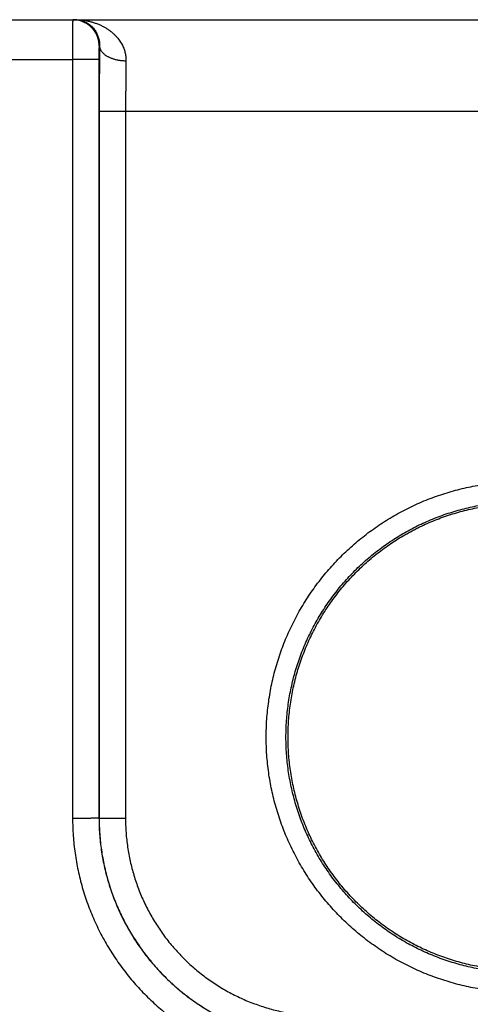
# Model space of a CAD drawing. Header units: inches. Extents: x 0 to 34, y 0 to 22.
# Tile 53 of 112: x 23.507 to 23.848, y 7.251 to 7.997. Entities that reach past the tile are written whole.
import ezdxf

# ---------------------------------------------------------------- set-up
doc = ezdxf.new("R2010")
doc.units = ezdxf.units.IN
doc.header["$LTSCALE"] = 1.87
doc.header["$MEASUREMENT"] = 0
doc.layers.get('0').update_dxf_attribs({"linetype": 'CONTINUOUS'})

msp = doc.modelspace()

# ---------------------------------------------------------------- linework, layer by layer
at = {"color": 7, "linetype": 'CONTINUOUS'}
for p, q in [((21.5174, 7.9973), (25.51143, 7.9973)), ((23.56743, 7.9773), (23.56708, 7.9773)), ((23.29788, 7.96704), (23.54691, 7.96704)), ((23.54691, 7.96704), (23.547, 7.3917)), ((23.56691, 7.96721), (23.56699, 7.39187)), ((23.56716, 7.92808), (23.56708, 7.39196)), ((23.58716, 7.92791), (23.58708, 7.39178)), ((23.58716, 7.92791), (24.18763, 7.92791)), ((23.56699, 7.39187), (23.56708, 7.39196))]:
    msp.add_line(p, q, dxfattribs=at)
for points, knots in [([(23.54708, 7.9973), (23.54707, 7.9973), (23.54708, 7.99721), (23.54705, 7.99711), (23.54706, 7.99686), (23.54704, 7.99656), (23.54704, 7.99617), (23.54703, 7.99569), (23.54702, 7.99512), (23.54701, 7.99447), (23.547, 7.99374), (23.54699, 7.99294), (23.54698, 7.99206), (23.54698, 7.9911), (23.54697, 7.99007), (23.54696, 7.98898), (23.54696, 7.98782), (23.54695, 7.9866), (23.54694, 7.98532), (23.54694, 7.98399), (23.54693, 7.98261), (23.54693, 7.98118), (23.54692, 7.97971), (23.54692, 7.97821), (23.54692, 7.97667), (23.54691, 7.97511), (23.54691, 7.97352), (23.54691, 7.97191), (23.54691, 7.97029), (23.54691, 7.96867), (23.54691, 7.96758), (23.54691, 7.96704)], [0, 0, 0, 0, 0.001502, 0.005917, 0.013249, 0.023478, 0.036572, 0.052489, 0.071181, 0.092595, 0.116673, 0.143349, 0.172549, 0.204177, 0.238132, 0.274323, 0.312664, 0.353044, 0.395326, 0.439372, 0.485057, 0.532261, 0.580835, 0.630612, 0.681435, 0.733168, 0.785678, 0.838798, 0.892347, 0.946142, 1, 1, 1, 1]), ([(23.56708, 7.9773), (23.56708, 7.9777), (23.56706, 7.97851), (23.56695, 7.97971), (23.56676, 7.98091), (23.56651, 7.98209), (23.56619, 7.98325), (23.56579, 7.9844), (23.56533, 7.98551), (23.5648, 7.9866), (23.56421, 7.98765), (23.56355, 7.98867), (23.56283, 7.98964), (23.56206, 7.99057), (23.56123, 7.99145), (23.56035, 7.99228), (23.55942, 7.99305), (23.55845, 7.99377), (23.55744, 7.99443), (23.55638, 7.99502), (23.5553, 7.99555), (23.55418, 7.99601), (23.55304, 7.99641), (23.55187, 7.99673), (23.55069, 7.99698), (23.5495, 7.99717), (23.54829, 7.99728), (23.54749, 7.9973), (23.54708, 7.9973)], [0, 0, 0, 0, 0.038463, 0.076926, 0.11539, 0.153853, 0.192316, 0.230779, 0.269242, 0.307705, 0.346168, 0.384631, 0.423094, 0.461557, 0.500019, 0.538481, 0.576942, 0.615403, 0.653864, 0.692324, 0.730784, 0.769244, 0.807704, 0.846163, 0.884623, 0.923082, 0.961541, 1, 1, 1, 1]), ([(23.54872, 7.9973), (23.54969, 7.9973), (23.55163, 7.99724), (23.55451, 7.99698), (23.55734, 7.99656), (23.5601, 7.99597), (23.56277, 7.99524), (23.56532, 7.99436), (23.56775, 7.99336), (23.57004, 7.99225), (23.57218, 7.99104), (23.57417, 7.98976), (23.57601, 7.9884), (23.57768, 7.98699), (23.57921, 7.98554), (23.58058, 7.98405), (23.58181, 7.98255), (23.5829, 7.98103), (23.58386, 7.9795), (23.58468, 7.97797), (23.58539, 7.97645), (23.58598, 7.97494), (23.58646, 7.97345), (23.58684, 7.97196), (23.58712, 7.9705), (23.58731, 7.96905), (23.58742, 7.96761), (23.58743, 7.96666), (23.58742, 7.96619)], [0, 0, 0, 0, 0.052873, 0.105411, 0.157406, 0.208654, 0.258918, 0.307969, 0.355647, 0.401836, 0.446445, 0.489453, 0.530834, 0.570597, 0.6088, 0.645489, 0.680729, 0.714614, 0.747229, 0.778662, 0.809018, 0.838403, 0.866912, 0.894641, 0.921697, 0.948194, 0.974252, 1, 1, 1, 1]), ([(23.54872, 7.9973), (23.5494, 7.9973), (23.55075, 7.99722), (23.55275, 7.99688), (23.55467, 7.99633), (23.5565, 7.99557), (23.55821, 7.99465), (23.55978, 7.99357), (23.5612, 7.99238), (23.56246, 7.99109), (23.56356, 7.98973), (23.5645, 7.98832), (23.5653, 7.9869), (23.56595, 7.98546), (23.56647, 7.98403), (23.56687, 7.98262), (23.56715, 7.98124), (23.56734, 7.9799), (23.56743, 7.97858), (23.56744, 7.97772), (23.56743, 7.9773)], [0, 0, 0, 0, 0.066587, 0.132843, 0.198561, 0.263437, 0.327139, 0.389461, 0.450207, 0.509253, 0.566483, 0.621859, 0.675339, 0.726965, 0.776718, 0.824649, 0.870808, 0.915312, 0.958319, 1, 1, 1, 1]), ([(23.56708, 7.9773), (23.56707, 7.9773), (23.56707, 7.97725), (23.56705, 7.97719), (23.56704, 7.97705), (23.56703, 7.97688), (23.56702, 7.97665), (23.56701, 7.97637), (23.567, 7.97605), (23.56698, 7.97568), (23.56697, 7.97527), (23.56697, 7.97482), (23.56696, 7.97432), (23.56695, 7.9738), (23.56694, 7.97323), (23.56693, 7.97264), (23.56693, 7.97202), (23.56692, 7.97137), (23.56692, 7.9707), (23.56691, 7.97002), (23.56691, 7.96932), (23.56691, 7.96862), (23.56691, 7.96792), (23.56691, 7.96745), (23.56691, 7.96721)], [0, 0, 0, 0, 0.002752, 0.010293, 0.022869, 0.040484, 0.063092, 0.090596, 0.122814, 0.159494, 0.200417, 0.245402, 0.294236, 0.346676, 0.402473, 0.461379, 0.523119, 0.587344, 0.65363, 0.721531, 0.790586, 0.860321, 0.930273, 1, 1, 1, 1]), ([(23.56743, 7.9773), (23.56741, 7.97625), (23.56739, 7.97414), (23.56736, 7.97092), (23.56733, 7.96762), (23.5673, 7.96425), (23.56727, 7.96082), (23.56725, 7.95733), (23.56723, 7.95378), (23.56721, 7.9502), (23.5672, 7.94657), (23.56718, 7.94291), (23.56717, 7.93922), (23.56717, 7.93551), (23.56716, 7.9318), (23.56716, 7.92932), (23.56716, 7.92808)], [0, 0, 0, 0, 0.063724, 0.129178, 0.196231, 0.264735, 0.334538, 0.4055, 0.477508, 0.550452, 0.624212, 0.698662, 0.773647, 0.848987, 0.924501, 1, 1, 1, 1]), ([(23.56743, 7.9773), (23.56743, 7.97708), (23.56747, 7.97663), (23.56759, 7.97597), (23.56779, 7.97531), (23.56806, 7.97465), (23.56839, 7.97401), (23.5688, 7.97338), (23.56927, 7.97276), (23.56981, 7.97217), (23.57041, 7.97158), (23.57107, 7.97102), (23.57179, 7.97049), (23.57256, 7.96997), (23.57339, 7.96949), (23.57427, 7.96903), (23.57519, 7.9686), (23.57616, 7.9682), (23.57717, 7.96783), (23.57821, 7.9675), (23.57929, 7.96721), (23.5804, 7.96695), (23.58153, 7.96672), (23.58268, 7.96654), (23.58385, 7.96639), (23.58504, 7.96628), (23.58623, 7.96621), (23.58702, 7.96619), (23.58742, 7.96619)], [0, 0, 0, 0, 0.026859, 0.054005, 0.081639, 0.109943, 0.13908, 0.169187, 0.200374, 0.232728, 0.266308, 0.301152, 0.337277, 0.37468, 0.413341, 0.453226, 0.494285, 0.536459, 0.579675, 0.623854, 0.668905, 0.714733, 0.761237, 0.808308, 0.855835, 0.903705, 0.951799, 1, 1, 1, 1]), ([(23.56691, 7.96721), (23.56689, 7.9672), (23.56682, 7.9672), (23.5667, 7.96719), (23.5665, 7.96718), (23.56623, 7.96717), (23.56589, 7.96716), (23.56549, 7.96715), (23.56502, 7.96714), (23.56448, 7.96713), (23.56389, 7.96712), (23.56323, 7.96711), (23.56251, 7.96711), (23.56174, 7.9671), (23.56091, 7.96709), (23.56003, 7.96708), (23.55911, 7.96708), (23.55815, 7.96707), (23.55714, 7.96706), (23.5561, 7.96706), (23.55502, 7.96705), (23.55392, 7.96705), (23.55279, 7.96705), (23.55164, 7.96704), (23.55047, 7.96704), (23.54929, 7.96704), (23.5481, 7.96704), (23.54731, 7.96704), (23.54691, 7.96704)], [0, 0, 0, 0, 0.002874, 0.009278, 0.01921, 0.032638, 0.049515, 0.069783, 0.093368, 0.120187, 0.150146, 0.183136, 0.219041, 0.257731, 0.29907, 0.34291, 0.389095, 0.437459, 0.48783, 0.540028, 0.593868, 0.649156, 0.705697, 0.763287, 0.821723, 0.880794, 0.94029, 1, 1, 1, 1]), ([(23.58742, 7.96619), (23.58741, 7.96531), (23.58738, 7.96353), (23.58735, 7.96082), (23.58732, 7.95805), (23.58729, 7.95522), (23.58726, 7.95233), (23.58724, 7.94938), (23.58722, 7.9464), (23.5872, 7.94338), (23.58718, 7.94032), (23.58717, 7.93724), (23.58716, 7.93414), (23.58716, 7.93103), (23.58716, 7.92895), (23.58716, 7.92791)], [0, 0, 0, 0, 0.068863, 0.139603, 0.212082, 0.286169, 0.361731, 0.438616, 0.516657, 0.595686, 0.675534, 0.756039, 0.837052, 0.918424, 1, 1, 1, 1]), ([(23.56716, 7.92808), (23.56718, 7.92808), (23.56724, 7.92807), (23.56737, 7.92806), (23.56757, 7.92805), (23.56783, 7.92804), (23.56817, 7.92803), (23.56858, 7.92802), (23.56905, 7.92801), (23.56958, 7.928), (23.57018, 7.92799), (23.57084, 7.92799), (23.57156, 7.92798), (23.57233, 7.92797), (23.57316, 7.92796), (23.57403, 7.92795), (23.57495, 7.92795), (23.57592, 7.92794), (23.57693, 7.92794), (23.57797, 7.92793), (23.57904, 7.92793), (23.58015, 7.92792), (23.58128, 7.92792), (23.58243, 7.92792), (23.5836, 7.92791), (23.58478, 7.92791), (23.58596, 7.92791), (23.58676, 7.92791), (23.58716, 7.92791)], [0, 0, 0, 0, 0.002874, 0.009279, 0.019211, 0.032639, 0.049517, 0.069786, 0.093372, 0.120192, 0.150152, 0.183143, 0.219048, 0.257739, 0.299079, 0.342919, 0.389104, 0.437468, 0.487838, 0.540036, 0.593876, 0.649163, 0.705703, 0.763293, 0.821727, 0.880797, 0.940292, 1, 1, 1, 1]), ([(23.8874, 7.2597), (23.88514, 7.2597), (23.88063, 7.25978), (23.87386, 7.26013), (23.86712, 7.26072), (23.86041, 7.26155), (23.85373, 7.2626), (23.84709, 7.26389), (23.84051, 7.26542), (23.83398, 7.26717), (23.82752, 7.26914), (23.82112, 7.27134), (23.81481, 7.27377), (23.80858, 7.27641), (23.80245, 7.27927), (23.79643, 7.28234), (23.79051, 7.28562), (23.78472, 7.2891), (23.77905, 7.29279), (23.77351, 7.29667), (23.76811, 7.30074), (23.76285, 7.30499), (23.75775, 7.30943), (23.7528, 7.31404), (23.74802, 7.31882), (23.74341, 7.32377), (23.73897, 7.32887), (23.73472, 7.33413), (23.73065, 7.33953), (23.72677, 7.34507), (23.72309, 7.35074), (23.7196, 7.35654), (23.71633, 7.36245), (23.71326, 7.36848), (23.7104, 7.3746), (23.70776, 7.38083), (23.70533, 7.38714), (23.70313, 7.39354), (23.70116, 7.4), (23.69941, 7.40653), (23.69788, 7.41312), (23.69659, 7.41976), (23.69554, 7.42644), (23.69471, 7.43315), (23.69412, 7.43989), (23.69377, 7.44664), (23.69365, 7.4534), (23.69377, 7.46016), (23.69412, 7.46692), (23.69471, 7.47365), (23.69554, 7.48037), (23.6966, 7.48705), (23.69789, 7.49368), (23.69941, 7.50027), (23.70116, 7.50681), (23.70313, 7.51327), (23.70534, 7.51967), (23.70776, 7.52598), (23.7104, 7.5322), (23.71326, 7.53833), (23.71633, 7.54436), (23.71961, 7.55027), (23.72309, 7.55607), (23.72677, 7.56174), (23.73065, 7.56728), (23.73472, 7.57268), (23.73898, 7.57794), (23.74342, 7.58304), (23.74803, 7.58799), (23.75281, 7.59277), (23.75776, 7.59738), (23.76286, 7.60182), (23.76811, 7.60607), (23.77351, 7.61014), (23.77905, 7.61402), (23.78472, 7.6177), (23.79052, 7.62119), (23.79643, 7.62446), (23.80246, 7.62753), (23.80859, 7.63039), (23.81482, 7.63304), (23.82113, 7.63546), (23.82753, 7.63766), (23.83399, 7.63964), (23.84052, 7.64139), (23.8471, 7.64291), (23.85374, 7.6442), (23.86042, 7.64526), (23.86713, 7.64608), (23.87387, 7.64667), (23.88063, 7.64703), (23.88514, 7.64711), (23.8874, 7.64711)], [0, 0, 0, 0, 0.011127, 0.022251, 0.03337, 0.044485, 0.055596, 0.066701, 0.077804, 0.088908, 0.100016, 0.111127, 0.12224, 0.133355, 0.144469, 0.155581, 0.16669, 0.1778, 0.188909, 0.200019, 0.211129, 0.22224, 0.23335, 0.244461, 0.255573, 0.266684, 0.277795, 0.288905, 0.300016, 0.311126, 0.322237, 0.333347, 0.344458, 0.355568, 0.366678, 0.377789, 0.388899, 0.40001, 0.41112, 0.42223, 0.433341, 0.444451, 0.455562, 0.466672, 0.477783, 0.488893, 0.500004, 0.511114, 0.522225, 0.533336, 0.544447, 0.555557, 0.566668, 0.57778, 0.588891, 0.600001, 0.611112, 0.622223, 0.633334, 0.644446, 0.655556, 0.666667, 0.677777, 0.688889, 0.7, 0.711111, 0.722221, 0.733331, 0.744442, 0.755554, 0.766666, 0.777776, 0.788886, 0.799996, 0.811107, 0.822217, 0.833326, 0.844435, 0.855546, 0.866659, 0.877774, 0.888888, 0.900001, 0.911109, 0.922213, 0.933315, 0.944421, 0.955532, 0.966648, 0.977766, 0.988884, 1, 1, 1, 1]), ([(23.8874, 7.27456), (23.88529, 7.27456), (23.88108, 7.27464), (23.87478, 7.27497), (23.8685, 7.27553), (23.86223, 7.27631), (23.85601, 7.2773), (23.84982, 7.27852), (23.84367, 7.27996), (23.83758, 7.28161), (23.83155, 7.28347), (23.82559, 7.28555), (23.81971, 7.28784), (23.81391, 7.29033), (23.80821, 7.29302), (23.8026, 7.29592), (23.7971, 7.29901), (23.79171, 7.30229), (23.78645, 7.30576), (23.7813, 7.30942), (23.77629, 7.31325), (23.77142, 7.31726), (23.76669, 7.32143), (23.76212, 7.32578), (23.7577, 7.33028), (23.75344, 7.33493), (23.74935, 7.33973), (23.74543, 7.34467), (23.74168, 7.34975), (23.73812, 7.35495), (23.73474, 7.36028), (23.73156, 7.36572), (23.72857, 7.37128), (23.72577, 7.37693), (23.72318, 7.38268), (23.72079, 7.38851), (23.71861, 7.39443), (23.71664, 7.40042), (23.71489, 7.40648), (23.71334, 7.41259), (23.71202, 7.41876), (23.71091, 7.42496), (23.71002, 7.43121), (23.70935, 7.43748), (23.7089, 7.44377), (23.70868, 7.45007), (23.70868, 7.45638), (23.7089, 7.46268), (23.70934, 7.46897), (23.71001, 7.47525), (23.71089, 7.48149), (23.712, 7.4877), (23.71332, 7.49387), (23.71486, 7.49999), (23.71662, 7.50605), (23.71859, 7.51204), (23.72077, 7.51796), (23.72315, 7.5238), (23.72575, 7.52955), (23.72854, 7.53521), (23.73153, 7.54076), (23.73471, 7.54621), (23.73809, 7.55154), (23.74165, 7.55675), (23.7454, 7.56183), (23.74932, 7.56678), (23.75341, 7.57158), (23.75767, 7.57623), (23.76209, 7.58074), (23.76667, 7.58508), (23.7714, 7.58926), (23.77627, 7.59327), (23.78128, 7.59711), (23.78642, 7.60076), (23.79169, 7.60424), (23.79708, 7.60752), (23.80258, 7.61061), (23.80819, 7.61351), (23.8139, 7.61621), (23.8197, 7.6187), (23.82558, 7.62099), (23.83154, 7.62306), (23.83757, 7.62493), (23.84366, 7.62658), (23.84981, 7.62802), (23.856, 7.62924), (23.86223, 7.63023), (23.86849, 7.63101), (23.87478, 7.63157), (23.88108, 7.6319), (23.88529, 7.63198), (23.8874, 7.63198)], [0, 0, 0, 0, 0.011244, 0.022484, 0.033722, 0.044958, 0.056193, 0.067427, 0.078662, 0.089899, 0.101137, 0.112376, 0.123617, 0.134856, 0.146095, 0.157331, 0.168566, 0.179801, 0.191036, 0.202271, 0.213506, 0.224741, 0.235976, 0.247211, 0.258446, 0.269679, 0.280912, 0.292145, 0.303378, 0.314611, 0.325843, 0.337075, 0.348306, 0.359537, 0.370769, 0.382, 0.39323, 0.404459, 0.415688, 0.426917, 0.438147, 0.449378, 0.460609, 0.471841, 0.483072, 0.494303, 0.505535, 0.516768, 0.528002, 0.539235, 0.550468, 0.561701, 0.572936, 0.584171, 0.595405, 0.60664, 0.617875, 0.629111, 0.640347, 0.651584, 0.66282, 0.674056, 0.685293, 0.696531, 0.707768, 0.719006, 0.730243, 0.741482, 0.752721, 0.76396, 0.775199, 0.786438, 0.797678, 0.808917, 0.820156, 0.831395, 0.842634, 0.853874, 0.865115, 0.876357, 0.8876, 0.898842, 0.910083, 0.921322, 0.932561, 0.943799, 0.955037, 0.966276, 0.977516, 0.988758, 1, 1, 1, 1]), ([(23.85786, 7.27869), (23.8558, 7.27904), (23.85167, 7.27981), (23.84553, 7.28119), (23.83945, 7.28279), (23.83342, 7.2846), (23.82746, 7.28662), (23.82158, 7.28885), (23.81578, 7.29129), (23.81007, 7.29394), (23.80446, 7.29678), (23.79895, 7.29983), (23.79356, 7.30307), (23.78828, 7.30649), (23.78313, 7.31011), (23.77811, 7.3139), (23.77322, 7.31787), (23.76848, 7.32201), (23.76389, 7.32631), (23.75946, 7.33078), (23.75519, 7.3354), (23.75108, 7.34017), (23.74715, 7.34508), (23.74339, 7.35013), (23.73982, 7.35531), (23.73643, 7.36061), (23.73323, 7.36603), (23.73023, 7.37156), (23.72742, 7.37719), (23.72482, 7.38292), (23.72242, 7.38874), (23.72023, 7.39464), (23.71825, 7.40061), (23.71648, 7.40666), (23.71493, 7.41275), (23.7136, 7.4189), (23.71249, 7.4251), (23.71159, 7.43133), (23.71092, 7.43759), (23.71047, 7.44386), (23.71025, 7.45015), (23.71024, 7.45645), (23.71047, 7.46274), (23.71091, 7.46901), (23.71158, 7.47527), (23.71247, 7.4815), (23.71358, 7.4877), (23.71491, 7.49385), (23.71645, 7.49995), (23.71822, 7.50599), (23.72019, 7.51196), (23.72238, 7.51787), (23.72477, 7.52368), (23.72738, 7.52942), (23.73018, 7.53505), (23.73318, 7.54058), (23.73637, 7.546), (23.73976, 7.55131), (23.74333, 7.55649), (23.74708, 7.56154), (23.75101, 7.56646), (23.75512, 7.57123), (23.75939, 7.57585), (23.76382, 7.58032), (23.7684, 7.58463), (23.77314, 7.58877), (23.77802, 7.59274), (23.78304, 7.59654), (23.78819, 7.60015), (23.79346, 7.60358), (23.79886, 7.60682), (23.80436, 7.60987), (23.80997, 7.61272), (23.81568, 7.61537), (23.82148, 7.61781), (23.82736, 7.62005), (23.83332, 7.62208), (23.83934, 7.62389), (23.84543, 7.62549), (23.85157, 7.62687), (23.85775, 7.62803), (23.8619, 7.62866), (23.86398, 7.62894)], [0, 0, 0, 0, 0.012498, 0.024999, 0.037495, 0.049996, 0.062494, 0.074993, 0.087493, 0.09999, 0.112491, 0.12499, 0.137489, 0.14999, 0.162487, 0.174988, 0.187487, 0.199986, 0.212488, 0.224986, 0.237487, 0.249987, 0.262486, 0.274988, 0.287486, 0.299988, 0.312488, 0.324988, 0.33749, 0.349989, 0.362491, 0.374991, 0.387492, 0.399994, 0.412493, 0.424995, 0.437496, 0.449996, 0.462499, 0.474998, 0.487501, 0.500001, 0.512502, 0.525004, 0.537503, 0.550006, 0.562506, 0.575007, 0.587509, 0.600008, 0.61251, 0.625011, 0.637511, 0.650013, 0.662512, 0.675014, 0.687514, 0.700013, 0.712515, 0.725014, 0.737515, 0.750015, 0.762514, 0.775016, 0.787513, 0.800015, 0.812514, 0.825013, 0.837514, 0.850011, 0.862512, 0.875011, 0.887509, 0.90001, 0.912507, 0.925008, 0.937506, 0.950004, 0.962505, 0.975002, 0.987502, 1, 1, 1, 1]), ([(23.56699, 7.39187), (23.56698, 7.39186), (23.56691, 7.39186), (23.56679, 7.39185), (23.56659, 7.39184), (23.56632, 7.39183), (23.56598, 7.39182), (23.56558, 7.39181), (23.56511, 7.3918), (23.56457, 7.39179), (23.56397, 7.39178), (23.56331, 7.39177), (23.5626, 7.39176), (23.56182, 7.39176), (23.561, 7.39175), (23.56012, 7.39174), (23.5592, 7.39173), (23.55823, 7.39173), (23.55723, 7.39172), (23.55618, 7.39172), (23.55511, 7.39171), (23.554, 7.39171), (23.55288, 7.3917), (23.55173, 7.3917), (23.55056, 7.3917), (23.54938, 7.3917), (23.54819, 7.3917), (23.54739, 7.3917), (23.547, 7.3917)], [0, 0, 0, 0, 0.002874, 0.009278, 0.01921, 0.032638, 0.049515, 0.069782, 0.093367, 0.120187, 0.150145, 0.183135, 0.219039, 0.25773, 0.299069, 0.342909, 0.389093, 0.437457, 0.487828, 0.540026, 0.593866, 0.649155, 0.705695, 0.763286, 0.821722, 0.880793, 0.94029, 1, 1, 1, 1]), ([(23.547, 7.3917), (23.547, 7.3895), (23.54707, 7.38509), (23.54742, 7.37848), (23.548, 7.37188), (23.5488, 7.3653), (23.54984, 7.35875), (23.55111, 7.35223), (23.5526, 7.34577), (23.55432, 7.33936), (23.55626, 7.33302), (23.55842, 7.32674), (23.56079, 7.32055), (23.56339, 7.31444), (23.56619, 7.30843), (23.5692, 7.30252), (23.57242, 7.29672), (23.57583, 7.29103), (23.57945, 7.28547), (23.58325, 7.28004), (23.58724, 7.27474), (23.59142, 7.26958), (23.59577, 7.26458), (23.6003, 7.25973), (23.60499, 7.25504), (23.60984, 7.25051), (23.61485, 7.24616), (23.62, 7.24199), (23.6253, 7.238), (23.63074, 7.23419), (23.6363, 7.23058), (23.64199, 7.22716), (23.64779, 7.22395), (23.6537, 7.22094), (23.65972, 7.21813), (23.66583, 7.21554), (23.67202, 7.21317), (23.6783, 7.21101), (23.68464, 7.20907), (23.69105, 7.20735), (23.69752, 7.20586), (23.70403, 7.2046), (23.71059, 7.20356), (23.71717, 7.20275), (23.72378, 7.20218), (23.73039, 7.20183), (23.73479, 7.20175), (23.737, 7.20175)], [0, 0, 0, 0, 0.022131, 0.044305, 0.066509, 0.088732, 0.110964, 0.133195, 0.155418, 0.177642, 0.199876, 0.222113, 0.244343, 0.266567, 0.288791, 0.311021, 0.333251, 0.355478, 0.377702, 0.399927, 0.422155, 0.444382, 0.466609, 0.488834, 0.51106, 0.533285, 0.555513, 0.577743, 0.599973, 0.6222, 0.644428, 0.666658, 0.688893, 0.711127, 0.733355, 0.755583, 0.777818, 0.80006, 0.822299, 0.844529, 0.866759, 0.888996, 0.911234, 0.933464, 0.955675, 0.977858, 1, 1, 1, 1]), ([(23.56699, 7.39187), (23.56699, 7.38985), (23.56707, 7.3858), (23.56739, 7.37974), (23.56793, 7.3737), (23.56869, 7.36767), (23.56966, 7.36168), (23.57085, 7.35573), (23.57225, 7.34982), (23.57385, 7.34397), (23.57567, 7.33817), (23.57769, 7.33245), (23.57991, 7.3268), (23.58233, 7.32124), (23.58495, 7.31577), (23.58777, 7.31039), (23.59077, 7.30512), (23.59396, 7.29996), (23.59733, 7.29492), (23.60088, 7.29), (23.6046, 7.28521), (23.60849, 7.28055), (23.61255, 7.27604), (23.61676, 7.27168), (23.62112, 7.26747), (23.62564, 7.26342), (23.63029, 7.25953), (23.63508, 7.2558), (23.64, 7.25226), (23.64505, 7.24888), (23.65021, 7.2457), (23.65548, 7.24269), (23.66086, 7.23988), (23.66634, 7.23726), (23.6719, 7.23484), (23.67755, 7.23261), (23.68328, 7.23059), (23.68907, 7.22878), (23.69493, 7.22717), (23.70084, 7.22578), (23.70679, 7.22459), (23.71279, 7.22362), (23.71881, 7.22286), (23.72486, 7.22232), (23.73093, 7.222), (23.73497, 7.22193), (23.737, 7.22193)], [0, 0, 0, 0, 0.022728, 0.04546, 0.068192, 0.090924, 0.113655, 0.136386, 0.159117, 0.181849, 0.204581, 0.227311, 0.250036, 0.272757, 0.295479, 0.318203, 0.340924, 0.36364, 0.386355, 0.409071, 0.431788, 0.454502, 0.477214, 0.499925, 0.522635, 0.545348, 0.568066, 0.590787, 0.613509, 0.63623, 0.658953, 0.68168, 0.70441, 0.72714, 0.749869, 0.772602, 0.79534, 0.818081, 0.840821, 0.86356, 0.8863, 0.90904, 0.931781, 0.954522, 0.977262, 1, 1, 1, 1]), ([(23.56708, 7.39196), (23.56708, 7.38993), (23.56715, 7.38588), (23.56748, 7.37982), (23.56802, 7.37377), (23.56877, 7.36774), (23.56974, 7.36175), (23.57093, 7.35579), (23.57232, 7.34989), (23.57393, 7.34403), (23.57574, 7.33824), (23.57776, 7.33251), (23.57999, 7.32686), (23.58241, 7.3213), (23.58503, 7.31582), (23.58784, 7.31045), (23.59084, 7.30517), (23.59403, 7.30001), (23.5974, 7.29497), (23.60095, 7.29005), (23.60467, 7.28526), (23.60856, 7.2806), (23.61261, 7.27609), (23.61682, 7.27172), (23.62119, 7.26751), (23.6257, 7.26346), (23.63035, 7.25957), (23.63514, 7.25584), (23.64006, 7.25229), (23.64511, 7.24892), (23.65027, 7.24573), (23.65554, 7.24273), (23.66091, 7.23992), (23.66639, 7.2373), (23.67195, 7.23487), (23.6776, 7.23265), (23.68332, 7.23063), (23.68912, 7.22882), (23.69497, 7.22721), (23.70088, 7.22581), (23.70683, 7.22463), (23.71282, 7.22366), (23.71885, 7.2229), (23.72489, 7.22236), (23.73096, 7.22203), (23.73501, 7.22196), (23.73703, 7.22196)], [0, 0, 0, 0, 0.022752, 0.045497, 0.068237, 0.090975, 0.113711, 0.136447, 0.159183, 0.181918, 0.204653, 0.227389, 0.250123, 0.272854, 0.295578, 0.318298, 0.341019, 0.36374, 0.386459, 0.409175, 0.431889, 0.454601, 0.477314, 0.500028, 0.522743, 0.545459, 0.568174, 0.590888, 0.613604, 0.636323, 0.659044, 0.681763, 0.704482, 0.727204, 0.749931, 0.772663, 0.795395, 0.818126, 0.840857, 0.863588, 0.88632, 0.909051, 0.931783, 0.954518, 0.977257, 1, 1, 1, 1]), ([(23.56708, 7.39196), (23.5671, 7.39195), (23.56716, 7.39195), (23.56729, 7.39193), (23.56749, 7.39192), (23.56775, 7.39191), (23.56809, 7.3919), (23.56849, 7.39189), (23.56897, 7.39188), (23.5695, 7.39188), (23.5701, 7.39187), (23.57076, 7.39186), (23.57148, 7.39185), (23.57225, 7.39184), (23.57307, 7.39183), (23.57395, 7.39183), (23.57487, 7.39182), (23.57584, 7.39181), (23.57684, 7.39181), (23.57789, 7.3918), (23.57896, 7.3918), (23.58007, 7.39179), (23.5812, 7.39179), (23.58235, 7.39179), (23.58351, 7.39179), (23.58469, 7.39178), (23.58588, 7.39178), (23.58668, 7.39178), (23.58708, 7.39178)], [0, 0, 0, 0, 0.002874, 0.009278, 0.01921, 0.032638, 0.049515, 0.069783, 0.093368, 0.120188, 0.150146, 0.183136, 0.219041, 0.257732, 0.299071, 0.342911, 0.389095, 0.437459, 0.48783, 0.540029, 0.593868, 0.649157, 0.705697, 0.763288, 0.821723, 0.880794, 0.940291, 1, 1, 1, 1]), ([(23.58708, 7.39178), (23.58708, 7.38995), (23.58714, 7.3863), (23.58744, 7.38082), (23.58794, 7.37536), (23.58864, 7.36992), (23.58954, 7.36451), (23.59063, 7.35914), (23.59192, 7.35382), (23.5934, 7.34854), (23.59507, 7.34332), (23.59694, 7.33817), (23.59899, 7.33308), (23.60122, 7.32808), (23.60364, 7.32316), (23.60623, 7.31833), (23.609, 7.31361), (23.61194, 7.30898), (23.61504, 7.30447), (23.61831, 7.30007), (23.62174, 7.2958), (23.62532, 7.29165), (23.62905, 7.28764), (23.63292, 7.28376), (23.63693, 7.28003), (23.64108, 7.27645), (23.64535, 7.27303), (23.64975, 7.26976), (23.65426, 7.26665), (23.65888, 7.26371), (23.66361, 7.26094), (23.66844, 7.25835), (23.67335, 7.25594), (23.67836, 7.2537), (23.68344, 7.25165), (23.68859, 7.24978), (23.69381, 7.24811), (23.69908, 7.24663), (23.7044, 7.24534), (23.70977, 7.24425), (23.71518, 7.24335), (23.72061, 7.24265), (23.72607, 7.24215), (23.73155, 7.24185), (23.7352, 7.24178), (23.73703, 7.24178)], [0, 0, 0, 0, 0.023292, 0.046575, 0.06985, 0.093117, 0.116376, 0.139631, 0.162884, 0.186138, 0.209396, 0.23266, 0.255925, 0.279187, 0.302441, 0.325692, 0.348942, 0.372193, 0.395444, 0.418693, 0.441942, 0.465191, 0.488439, 0.511688, 0.534937, 0.558185, 0.581432, 0.604679, 0.627926, 0.651175, 0.674421, 0.697667, 0.720915, 0.74417, 0.767429, 0.790686, 0.813937, 0.837184, 0.860429, 0.883675, 0.906927, 0.930185, 0.953451, 0.976723, 1, 1, 1, 1])]:
    msp.add_open_spline(points, degree=3, knots=knots, dxfattribs=at)

doc.saveas('drawing.dxf')
